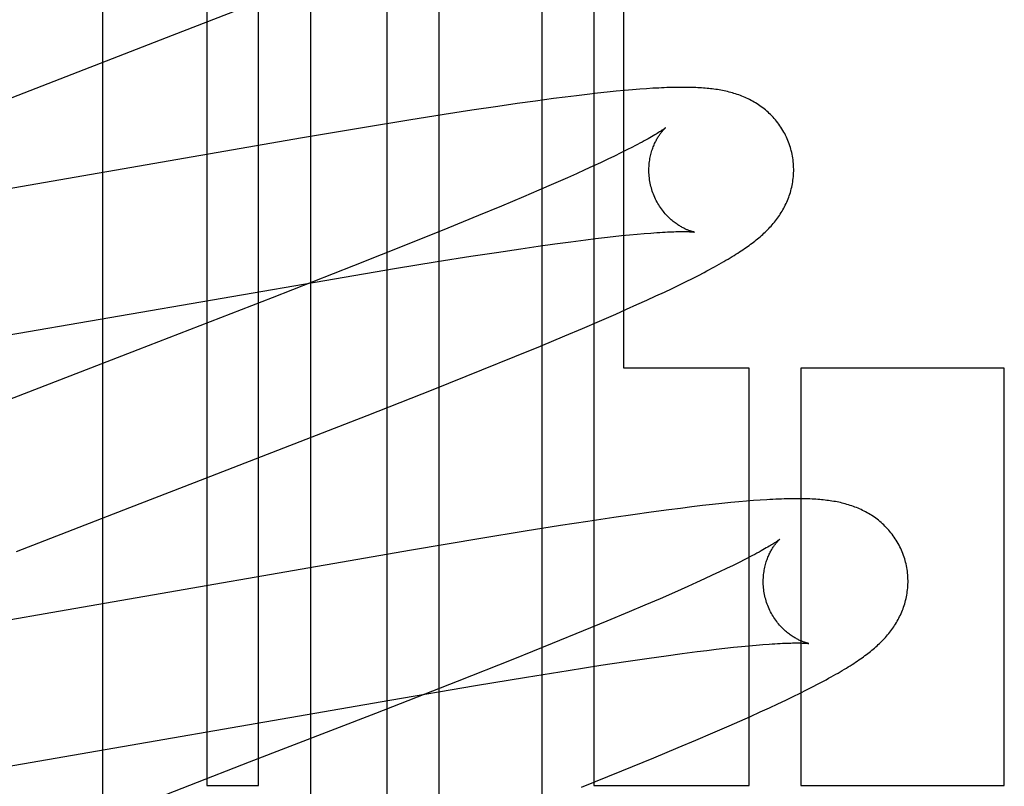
# Model space of a CAD drawing. Header units: inches. Extents: x 0 to 227, y 0 to 147.
# Tile 36 of 83: x 78.161 to 78.297, y 74.659 to 74.765. Entities that reach past the tile are written whole.
import ezdxf

# ---------------------------------------------------------------- set-up
doc = ezdxf.new("R2010")
doc.units = ezdxf.units.IN
doc.header["$LTSCALE"] = 12.4666666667
doc.header["$MEASUREMENT"] = 0
doc.linetypes.add('HIDDEN', pattern=[0.2, 0.1, -0.1])
doc.layers.add('DEFAULT_2', color=8, linetype='HIDDEN')

msp = doc.modelspace()

# ---------------------------------------------------------------- linework, layer by layer
at = {"layer": 'DEFAULT_2', "color": 8, "linetype": 'HIDDEN'}
for p, q in [((78.1864748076, 74.86999550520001), (78.1864748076, 74.6589479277)), ((78.1936172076, 74.6589479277), (78.1936172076, 74.86999550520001)), ((78.2007596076, 74.86999550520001), (78.2007596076, 74.5642019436)), ((78.2113580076, 74.5107576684), (78.2113580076, 74.86999550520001)), ((78.2185004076, 74.86999550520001), (78.2185004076, 74.5011310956)), ((78.2327852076, 74.4858767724), (78.2327852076, 74.86999550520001)), ((78.2399275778, 74.86999550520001), (78.2399275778, 74.6589479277)), ((78.2440747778, 74.7165479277), (78.2440747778, 74.86999550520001)), ((78.172077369, 74.2507916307), (78.172077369, 74.8555955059)), ((78.1817050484, 74.76249682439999), (78.1964408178, 74.7682467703)), ((78.15957348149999, 74.7539338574), (78.1817050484, 74.76249682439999)), ((78.2462612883, 74.7550574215), (78.2452551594, 74.7549771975)), ((78.2471965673, 74.75512467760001), (78.2462612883, 74.7550574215)), ((78.23434410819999, 74.75376491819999), (78.2318553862, 74.753431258)), ((78.2359563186, 74.7539724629), (78.23434410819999, 74.75376491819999)), ((78.23751427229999, 74.7541656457), (78.2359563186, 74.7539724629)), ((78.2390050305, 74.7543428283), (78.23751427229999, 74.7541656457)), ((78.2404191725, 74.7545030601), (78.2390050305, 74.7543428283)), ((78.24175244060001, 74.7546462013), (78.2404191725, 74.7545030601)), ((78.2430033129, 74.7547725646), (78.24175244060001, 74.7546462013)), ((78.2441707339, 74.754882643), (78.2430033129, 74.7547725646)), ((78.2452551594, 74.7549771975), (78.2441707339, 74.754882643)), ((78.2266769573, 74.7526949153), (78.223042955, 74.7521512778)), ((78.2293027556, 74.7530746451), (78.2266769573, 74.7526949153)), ((78.2318553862, 74.753431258), (78.2293027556, 74.7530746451)), ((78.2192633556, 74.75156735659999), (78.214357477, 74.7507867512)), ((78.223042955, 74.7521512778), (78.2192633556, 74.75156735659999)), ((78.20821955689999, 74.7497818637), (78.19965744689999, 74.7483417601)), ((78.214357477, 74.7507867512), (78.20821955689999, 74.7497818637)), ((78.19965744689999, 74.7483417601), (78.1484773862, 74.73944034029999)), ((78.2452389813, 74.7470589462), (78.24447784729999, 74.7466719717)), ((78.2427745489, 74.7458322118), (78.2418341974, 74.7453811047)), ((78.2436560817, 74.7462627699), (78.2427745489, 74.7458322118)), ((78.24447784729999, 74.7466719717), (78.2436560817, 74.7462627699)), ((78.23978121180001, 74.7444202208), (78.23867087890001, 74.7439118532)), ((78.2408360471, 74.74491020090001), (78.23978121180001, 74.7444202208)), ((78.2418341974, 74.7453811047), (78.2408360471, 74.74491020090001)), ((78.2362883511, 74.7428423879), (78.2343644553, 74.7419963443)), ((78.23750621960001, 74.7433857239), (78.2362883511, 74.7428423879)), ((78.23867087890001, 74.7439118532), (78.23750621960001, 74.7433857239)), ((78.2343644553, 74.7419963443), (78.2323280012, 74.7411147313)), ((78.2301830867, 74.7401991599), (78.2271618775, 74.7389282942)), ((78.2323280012, 74.7411147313), (78.2301830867, 74.7401991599)), ((78.2271618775, 74.7389282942), (78.223965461, 74.7376033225)), ((78.223965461, 74.7376033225), (78.2197388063, 74.7358759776)), ((78.2197388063, 74.7358759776), (78.2143551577, 74.7337073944)), ((78.24139678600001, 74.7345822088), (78.2426056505, 74.7347187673)), ((78.2426056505, 74.7347187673), (78.2437572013, 74.7348423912)), ((78.2437572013, 74.7348423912), (78.2448487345, 74.7349529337)), ((78.2448487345, 74.7349529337), (78.2458799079, 74.735050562)), ((78.2458799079, 74.735050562), (78.2468536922, 74.7351357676)), ((78.2143551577, 74.7337073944), (78.20670809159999, 74.7306714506)), ((78.2298267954, 74.7330401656), (78.2322375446, 74.7333878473)), ((78.2322375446, 74.7333878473), (78.2345418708, 74.7337093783)), ((78.2345418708, 74.7337093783), (78.2367354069, 74.7340039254)), ((78.2367354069, 74.7340039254), (78.2388134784, 74.7342707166)), ((78.2388134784, 74.7342707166), (78.2401324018, 74.73443283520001)), ((78.2401324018, 74.73443283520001), (78.24139678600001, 74.7345822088)), ((78.2182577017, 74.7312549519), (78.2229112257, 74.7319923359)), ((78.2229112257, 74.7319923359), (78.2264545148, 74.7325375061)), ((78.2264545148, 74.7325375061), (78.2298267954, 74.7330401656)), ((78.20670809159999, 74.7306714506), (78.1954676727, 74.7262704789)), ((78.2123724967, 74.7302951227), (78.2182577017, 74.7312549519)), ((78.20407563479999, 74.72890403), (78.2123724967, 74.7302951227)), ((78.2535352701, 74.7289456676), (78.2543586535, 74.729364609)), ((78.2543586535, 74.729364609), (78.2551369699, 74.72976862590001)), ((78.1379199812, 74.7174613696), (78.20407563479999, 74.72890403)), ((78.2507273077, 74.727569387), (78.25172690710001, 74.7280511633)), ((78.25172690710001, 74.7280511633), (78.2526603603, 74.7285088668)), ((78.2526603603, 74.7285088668), (78.2535352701, 74.7289456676)), ((78.2472287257, 74.7259377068), (78.2484927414, 74.7265186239)), ((78.2484927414, 74.7265186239), (78.2496532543, 74.7270601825)), ((78.2496532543, 74.7270601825), (78.2507273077, 74.727569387)), ((78.2444156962, 74.7246728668), (78.2458566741, 74.7253163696)), ((78.2458566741, 74.7253163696), (78.2472287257, 74.7259377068)), ((78.24069069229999, 74.7230447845), (78.2429475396, 74.72402558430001)), ((78.2429475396, 74.72402558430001), (78.2444156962, 74.7246728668)), ((78.238344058, 74.7220405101), (78.24069069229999, 74.7230447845)), ((78.2325327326, 74.71960685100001), (78.2359077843, 74.7210119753)), ((78.2359077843, 74.7210119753), (78.238344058, 74.7220405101)), ((78.2290215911, 74.71816508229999), (78.2325327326, 74.71960685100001)), ((78.2244476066, 74.716311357), (78.2290215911, 74.71816508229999)), ((78.217724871, 74.7136252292), (78.2244476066, 74.716311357)), ((78.2613547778, 74.7165479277), (78.2440747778, 74.7165479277)), ((78.2613547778, 74.6589479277), (78.2613547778, 74.7165479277)), ((78.2684962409, 74.7165479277), (78.2684962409, 74.6589479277)), ((78.29660689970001, 74.7165479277), (78.2684962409, 74.7165479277)), ((78.29660689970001, 74.6589479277), (78.29660689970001, 74.7165479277)), ((78.20860727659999, 74.7100335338), (78.217724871, 74.7136252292)), ((78.2588151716, 74.6979834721), (78.2576142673, 74.69786244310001)), ((78.2599366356, 74.6980892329), (78.2588151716, 74.6979834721)), ((78.2609871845, 74.6981811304), (78.2599366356, 74.6980892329)), ((78.2619747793, 74.6982603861), (78.2609871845, 74.6981811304)), ((78.2629068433, 74.69832803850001), (78.2619747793, 74.6982603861)), ((78.16019092, 74.69124571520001), (78.175807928, 74.697314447)), ((78.2478355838, 74.6966660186), (78.2453023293, 74.6963131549)), ((78.2502838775, 74.6969932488), (78.2478355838, 74.6966660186)), ((78.2518859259, 74.6971988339), (78.2502838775, 74.6969932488)), ((78.2534493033, 74.69739198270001), (78.2518859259, 74.6971988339)), ((78.2549376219, 74.6975681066), (78.2534493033, 74.69739198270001)), ((78.256324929, 74.69772457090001), (78.2549376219, 74.6975681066)), ((78.2576142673, 74.69786244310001), (78.256324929, 74.69772457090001)), ((78.2390654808, 74.6953953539), (78.2353094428, 74.6948161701)), ((78.24268225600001, 74.6959352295), (78.2390654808, 74.6953953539)), ((78.2453023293, 74.6963131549), (78.24268225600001, 74.6959352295)), ((78.23043041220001, 74.6940410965), (78.2243249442, 74.693042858)), ((78.2353094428, 74.6948161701), (78.23043041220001, 74.6940410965)), ((78.2243249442, 74.693042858), (78.2147147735, 74.6914256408)), ((78.2147147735, 74.6914256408), (78.16599417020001, 74.6829465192)), ((78.25997687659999, 74.6897345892), (78.2591372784, 74.689319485)), ((78.2607566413, 74.69012796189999), (78.25997687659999, 74.6897345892)), ((78.2572821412, 74.68842734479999), (78.2562687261, 74.687951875)), ((78.258238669, 74.6888834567), (78.2572821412, 74.68842734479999)), ((78.2591372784, 74.689319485), (78.258238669, 74.6888834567)), ((78.2551994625, 74.6874577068), (78.2540755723, 74.6869455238)), ((78.2562687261, 74.687951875), (78.2551994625, 74.6874577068)), ((78.2528982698, 74.68641595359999), (78.2510346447, 74.685590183)), ((78.2540755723, 74.6869455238), (78.2528982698, 74.68641595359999)), ((78.2490575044, 74.68472834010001), (78.2469709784, 74.6838321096)), ((78.2510346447, 74.685590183), (78.2490575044, 74.68472834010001)), ((78.16599417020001, 74.6829465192), (78.1543890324, 74.6809654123)), ((78.2469709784, 74.6838321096), (78.244779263, 74.6829030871)), ((78.2417005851, 74.6816159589), (78.2384521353, 74.68027648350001)), ((78.244779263, 74.6829030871), (78.2417005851, 74.6816159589)), ((78.2384521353, 74.68027648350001), (78.2341683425, 74.6785335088)), ((78.2341683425, 74.6785335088), (78.2287274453, 74.6763496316)), ((78.25418602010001, 74.6774269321), (78.2555171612, 74.6775924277)), ((78.2555171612, 74.6775924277), (78.2567946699, 74.67774532)), ((78.2567946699, 74.67774532), (78.25801738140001, 74.6778855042)), ((78.25801738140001, 74.6778855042), (78.2591831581, 74.6780128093)), ((78.2591831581, 74.6780128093), (78.2602897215, 74.6781271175)), ((78.2602897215, 74.6781271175), (78.26133686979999, 74.6782285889)), ((78.26133686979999, 74.6782285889), (78.2623260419, 74.6783175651)), ((78.2623260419, 74.6783175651), (78.26325801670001, 74.6783943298)), ((78.2287274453, 74.6763496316), (78.22102248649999, 74.6732987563)), ((78.2443116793, 74.6760564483), (78.24756457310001, 74.676530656)), ((78.24756457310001, 74.676530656), (78.2498824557, 74.6768563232)), ((78.2498824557, 74.6768563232), (78.2520911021, 74.677155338)), ((78.2520911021, 74.677155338), (78.25418602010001, 74.6774269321)), ((78.2306300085, 74.67390949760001), (78.2363646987, 74.6748335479)), ((78.2363646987, 74.6748335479), (78.2408827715, 74.6755385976)), ((78.2408827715, 74.6755385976), (78.2443116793, 74.6760564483)), ((78.2235548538, 74.672735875), (78.2306300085, 74.67390949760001)), ((78.22102248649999, 74.6732987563), (78.2097357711, 74.6688869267)), ((78.2117347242, 74.6707197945), (78.2235548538, 74.672735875)), ((78.268392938, 74.6716889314), (78.2692790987, 74.6721308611)), ((78.2692790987, 74.6721308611), (78.2701117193, 74.6725540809)), ((78.2701117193, 74.6725540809), (78.270897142, 74.67296141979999)), ((78.15683965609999, 74.6611945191), (78.2117347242, 74.6707197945)), ((78.2653418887, 74.6702210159), (78.2664320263, 74.6707371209)), ((78.2664320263, 74.6707371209), (78.267446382, 74.6712253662)), ((78.267446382, 74.6712253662), (78.268392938, 74.6716889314)), ((78.2628996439, 74.6690919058), (78.2641674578, 74.6696737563)), ((78.2641674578, 74.6696737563), (78.2653418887, 74.6702210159)), ((78.2600974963, 74.667833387), (78.26153522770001, 74.668474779)), ((78.26153522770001, 74.668474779), (78.2628996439, 74.6690919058)), ((78.2563548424, 74.66619905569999), (78.2586196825, 74.6671824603)), ((78.2586196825, 74.6671824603), (78.2600974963, 74.667833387)), ((78.25400432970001, 74.6651939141), (78.2563548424, 74.66619905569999)), ((78.24819125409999, 74.662761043), (78.2515662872, 74.6641653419)), ((78.2515662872, 74.6641653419), (78.25400432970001, 74.6651939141)), ((78.24377707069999, 74.6609521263), (78.24819125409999, 74.662761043)), ((78.2382138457, 74.6587070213), (78.24377707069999, 74.6609521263)), ((78.1864748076, 74.6589479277), (78.1936172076, 74.6589479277)), ((78.2399275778, 74.6589479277), (78.2613547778, 74.6589479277)), ((78.2684962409, 74.6589479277), (78.29660689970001, 74.6589479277))]:
    msp.add_line(p, q, dxfattribs=at)
for points in [[(78.2671287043, 74.7467911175), (78.2670669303, 74.7470046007), (78.2669889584, 74.7472528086), (78.2669049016, 74.74749913), (78.2668148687, 74.74774325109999), (78.2667189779, 74.7479848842), (78.266617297, 74.74822389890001), (78.2665099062, 74.7484601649), (78.2663969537, 74.7486934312), (78.2662785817, 74.7489234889), (78.2661549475, 74.7491501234), (78.2660262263, 74.7493731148), (78.265892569, 74.74959232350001), (78.26575413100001, 74.7498076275), (78.26561113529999, 74.7500188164), (78.2654638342, 74.7502256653), (78.2653123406, 74.7504281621), (78.2651567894, 74.7506262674), (78.2649973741, 74.7508198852), (78.2648342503, 74.7510089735), (78.2646676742, 74.7511933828), (78.2644979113, 74.75137297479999), (78.26432511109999, 74.7515477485), (78.2641494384, 74.7517176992), (78.2639711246, 74.7518827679), (78.2637904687, 74.7520428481), (78.2636074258, 74.7521981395), (78.2634220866, 74.7523487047), (78.26323424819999, 74.75249482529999), (78.2630436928, 74.75263675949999), (78.2628504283, 74.7527745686), (78.26265426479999, 74.7529084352), (78.2624554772, 74.7530382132), (78.2622541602, 74.75316389), (78.2620506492, 74.75328531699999), (78.261845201, 74.75340242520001), (78.261638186, 74.7535151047), (78.26143007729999, 74.7536232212), (78.2612208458, 74.753726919), (78.2610107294, 74.753826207), (78.2607993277, 74.7539213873), (78.260586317, 74.7540126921), (78.2603715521, 74.7541002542), (78.2601546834, 74.7541842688), (78.2599358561, 74.754264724), (78.2597149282, 74.7543417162), (78.2594923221, 74.7544151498), (78.2592683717, 74.75448498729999), (78.25904320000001, 74.7545512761), (78.2588169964, 74.7546140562), (78.2585898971, 74.7546733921), (78.2583621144, 74.7547293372), (78.258133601, 74.7547820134), (78.25790439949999, 74.7548315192), (78.2576744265, 74.754877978), (78.2574436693, 74.7549214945), (78.2572119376, 74.7549622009), (78.2569790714, 74.7550002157), (78.2567449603, 74.7550356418), (78.256509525, 74.755068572), (78.2562725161, 74.7550991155), (78.2560337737, 74.75512736), (78.2557929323, 74.7551534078), (78.2555496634, 74.7551773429), (78.2553036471, 74.7551992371), (78.2550545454, 74.7552191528), (78.2548020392, 74.7552371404), (78.2545458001, 74.7552532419), (78.254285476, 74.7552674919), (78.2540206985, 74.7552799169), (78.2537511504, 74.7552905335), (78.253476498, 74.7552993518), (78.2531963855, 74.7553063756), (78.25291044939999, 74.7553116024), (78.25261833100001, 74.75531502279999), (78.252319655, 74.7553166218), (78.25201405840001, 74.7553163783), (78.2517011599, 74.7553142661), (78.2513805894, 74.7553102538), (78.2510519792, 74.7553043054), (78.25071489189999, 74.7552963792), (78.2503689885, 74.7552864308), (78.2500135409, 74.7552743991), (78.24964791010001, 74.7552602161), (78.2492713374, 74.7552438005), (78.2488830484, 74.7552250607), (78.2484822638, 74.7552038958), (78.2480681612, 74.7551801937), (78.2471965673, 74.75512467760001)], [(78.2498088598, 74.7497288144), (78.2498005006, 74.749721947), (78.24978487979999, 74.749709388), (78.2497614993, 74.7496909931), (78.2497298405, 74.74966661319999), (78.2496893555, 74.7496360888), (78.249639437, 74.74959922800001), (78.2495795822, 74.7495559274), (78.24950921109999, 74.7495060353), (78.2494278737, 74.7494494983), (78.2493350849, 74.7493862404), (78.2492303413, 74.7493161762), (78.2491131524, 74.7492392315), (78.2489829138, 74.7491552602), (78.2488389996, 74.7490641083), (78.2486808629, 74.7489656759), (78.2485077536, 74.7488597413), (78.24831957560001, 74.74874648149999), (78.24811603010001, 74.7486259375), (78.247897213, 74.74849836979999), (78.2476632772, 74.7483640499), (78.2474141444, 74.7482230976), (78.2471499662, 74.7480757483), (78.2468704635, 74.7479219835), (78.24657546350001, 74.7477618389), (78.2462648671, 74.7475953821), (78.24593850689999, 74.74742263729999), (78.24559651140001, 74.7472437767), (78.2452389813, 74.7470589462)], [(78.247859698, 74.74143337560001), (78.2478068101, 74.7416322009), (78.2477505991, 74.7418662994), (78.24770066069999, 74.7421012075), (78.2476570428, 74.7423364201), (78.2476197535, 74.74257146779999), (78.2475887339, 74.7428061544), (78.2475639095, 74.7430402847), (78.2475452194, 74.7432733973), (78.2475325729, 74.7435050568), (78.2475258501, 74.7437350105), (78.2475249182, 74.7439629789), (78.2475296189, 74.74418864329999), (78.24753978, 74.744411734), (78.247555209, 74.7446318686), (78.24757569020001, 74.7448486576), (78.2476010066, 74.7450619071), (78.2476309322, 74.7452714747), (78.2476651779, 74.74547688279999), (78.2477034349, 74.7456777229), (78.247745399, 74.7458737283), (78.24779073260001, 74.7460645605), (78.2478391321, 74.7462501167), (78.2478902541, 74.7464301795), (78.2479438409, 74.7466048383), (78.2479995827, 74.7467739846), (78.2480573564, 74.7469380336), (78.2481170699, 74.74709737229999), (78.248178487, 74.747251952), (78.2482414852, 74.7474019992), (78.2483056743, 74.7475470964), (78.2483706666, 74.7476869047), (78.24843625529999, 74.747821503), (78.2485021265, 74.74795074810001), (78.248568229, 74.7480750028), (78.2486344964, 74.7481945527), (78.248700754, 74.7483094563), (78.2487668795, 74.7484198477), (78.2488326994, 74.74852576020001), (78.2488980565, 74.7486272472), (78.2489627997, 74.74872436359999), (78.2490267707, 74.7488171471), (78.249089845, 74.7489056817), (78.2491519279, 74.7489900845), (78.2492127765, 74.7490702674), (78.24927219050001, 74.7491462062), (78.2493299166, 74.7492178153), (78.2493857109, 74.7492850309), (78.2494392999, 74.7493477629), (78.24949038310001, 74.7494059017), (78.2495387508, 74.7494594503), (78.2495841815, 74.7495084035), (78.24962637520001, 74.749552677), (78.249665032, 74.7495921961), (78.2496998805, 74.7496269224), (78.24973063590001, 74.7496568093), (78.2497569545, 74.7496817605), (78.2497784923, 74.74970168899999), (78.2497948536, 74.7497164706), (78.24980561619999, 74.74972596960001), (78.2498094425, 74.7497292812)], [(78.2551369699, 74.72976862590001), (78.2555108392, 74.7299657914), (78.2558747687, 74.7301598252), (78.2562289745, 74.73035081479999), (78.2565736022, 74.7305388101), (78.2569088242, 74.7307238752), (78.2572348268, 74.7309060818), (78.257551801, 74.7310855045), (78.2578599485, 74.7312622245), (78.25815947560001, 74.7314363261), (78.2584505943, 74.7316078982), (78.2587335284, 74.7317770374), (78.2590084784, 74.73194382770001), (78.2592756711, 74.7321083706), (78.2595352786, 74.73227073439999), (78.25978749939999, 74.7324310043), (78.2600325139, 74.7325892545), (78.2602705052, 74.7327455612), (78.2605016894, 74.73290002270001), (78.2607261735, 74.7330526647), (78.2609444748, 74.7332037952), (78.261156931, 74.7333536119), (78.2613640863, 74.7335024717), (78.2615663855, 74.7336506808), (78.2617642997, 74.7337985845), (78.2619582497, 74.7339465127), (78.2621486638, 74.734094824), (78.26233600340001, 74.7342439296), (78.2625204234, 74.7343940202), (78.2627021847, 74.73454538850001), (78.2628813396, 74.7346981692), (78.2630579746, 74.7348525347), (78.2632322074, 74.7350086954), (78.2634041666, 74.73516688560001), (78.2635738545, 74.7353272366), (78.2637413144, 74.7354899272), (78.2639065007, 74.7356550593), (78.2640694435, 74.73582281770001), (78.2642299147, 74.7359931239), (78.264387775, 74.7361659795), (78.2645428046, 74.73634128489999), (78.2646948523, 74.7365189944), (78.2648436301, 74.7366988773), (78.26498879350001, 74.73688059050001), (78.2651304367, 74.7370643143), (78.26526844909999, 74.7372499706), (78.2654030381, 74.7374379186), (78.2655342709, 74.737628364), (78.2656623, 74.7378216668), (78.2657873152, 74.7380182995), (78.2659090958, 74.7382181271), (78.26602758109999, 74.7384212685), (78.2661424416, 74.7386273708), (78.2662534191, 74.738836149), (78.26636033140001, 74.73904741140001), (78.26646296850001, 74.7392608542), (78.26656126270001, 74.7394764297), (78.2666550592, 74.7396938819), (78.26674442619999, 74.7399134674), (78.26682932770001, 74.7401352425), (78.2669098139, 74.7403595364), (78.2669859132, 74.7405866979), (78.2670575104, 74.7408167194), (78.26712453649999, 74.7410497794), (78.26718679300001, 74.7412856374), (78.2672441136, 74.7415241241), (78.2672963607, 74.7417651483), (78.2673434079, 74.74200863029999), (78.2673851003, 74.7422543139), (78.2674212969, 74.74250193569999), (78.2674518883, 74.7427513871), (78.2674767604, 74.7430024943), (78.2674958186, 74.7432551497), (78.2675089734, 74.7435092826), (78.26751612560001, 74.7437645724), (78.2675171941, 74.7440207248), (78.2675121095, 74.7442775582), (78.2675008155, 74.7445348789), (78.2674832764, 74.7447924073), (78.2674594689, 74.7450498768), (78.2674293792, 74.74530703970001), (78.2673930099, 74.7455636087), (78.2673503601, 74.7458194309), (78.267301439, 74.74607436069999), (78.2672462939, 74.7463280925), (78.2671849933, 74.7465803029), (78.2671287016, 74.7467911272)], [(78.2538054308, 74.7353355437), (78.2538111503, 74.7353346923), (78.2538071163, 74.7353354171), (78.25379330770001, 74.7353379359), (78.25377205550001, 74.7353420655), (78.2537437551, 74.7353479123), (78.2537087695, 74.7353555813), (78.253667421, 74.7353651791), (78.2536200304, 74.7353768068), (78.2535668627, 74.7353905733), (78.253508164, 74.7354065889), (78.25344423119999, 74.7354249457), (78.2533753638, 74.7354457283), (78.25330176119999, 74.7354690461), (78.253223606, 74.7354950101), (78.2531412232, 74.7355236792), (78.25305490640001, 74.7355551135), (78.2529648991, 74.735589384), (78.2528714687, 74.7356265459), (78.25277479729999, 74.7356666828), (78.2526751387, 74.7357098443), (78.2525725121, 74.7357561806), (78.2524669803, 74.735805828), (78.2523586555, 74.7358589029), (78.2522476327, 74.7359155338), (78.2521340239, 74.73597584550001), (78.25201796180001, 74.7360399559), (78.2518994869, 74.7361080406), (78.2517787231, 74.7361802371), (78.25165558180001, 74.7362568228), (78.25152992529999, 74.7363381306), (78.2514020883, 74.7364242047), (78.2512722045, 74.7365152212), (78.2511407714, 74.73661109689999), (78.251008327, 74.7367116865), (78.2508748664, 74.7368172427), (78.2507406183, 74.7369278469), (78.2506054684, 74.7370438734), (78.2504693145, 74.7371657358), (78.2503324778, 74.73729350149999), (78.250195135, 74.7374273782), (78.25005769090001, 74.7375673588), (78.24992045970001, 74.7377135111), (78.2497839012, 74.737865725), (78.2496484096, 74.73802393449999), (78.2495144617, 74.7381879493), (78.2493825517, 74.7383575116), (78.2492529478, 74.7385326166), (78.2491259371, 74.7387132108), (78.2490019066, 74.7388990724), (78.248881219, 74.739089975), (78.2487641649, 74.7392857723), (78.2486510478, 74.7394862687), (78.2485421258, 74.73969129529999), (78.2484376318, 74.7399006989), (78.2483378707, 74.7401141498), (78.2482431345, 74.7403312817), (78.24815358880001, 74.7405519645), (78.2480693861, 74.7407760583), (78.2479907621, 74.74100315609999), (78.2479179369, 74.7412327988), (78.2478597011, 74.7414333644)], [(78.2468536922, 74.7351357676), (78.2477696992, 74.7352087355), (78.2482030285, 74.73524049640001), (78.2486182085, 74.7352690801), (78.2490139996, 74.7352945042), (78.2493898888, 74.7353168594), (78.2497446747, 74.73533622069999), (78.250079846, 74.7353528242), (78.2503959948, 74.7353668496), (78.2506944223, 74.7353785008), (78.2509761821, 74.73538795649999), (78.251242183, 74.7353953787), (78.2514934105, 74.7354009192), (78.2517302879, 74.7354047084), (78.2519535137, 74.7354068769), (78.252163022, 74.7354075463), (78.2523589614, 74.7354068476), (78.2525414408, 74.73540491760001), (78.2527105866, 74.7354019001), (78.2528665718, 74.735397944), (78.2530095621, 74.7353932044), (78.2531397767, 74.7353878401), (78.2532574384, 74.7353820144), (78.2533627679, 74.7353758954), (78.2534559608, 74.7353696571), (78.2535373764, 74.7353634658), (78.253607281, 74.7353574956), (78.2536661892, 74.7353518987), (78.2537145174, 74.7353468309), (78.2537527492, 74.73534243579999), (78.25378132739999, 74.7353388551), (78.2538006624, 74.7353362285), (78.2538054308, 74.7353355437)], [(78.1954676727, 74.7262704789), (78.1769503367, 74.7190960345), (78.1544652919, 74.7103767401)], [(78.175807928, 74.697314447), (78.1847600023, 74.7007764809), (78.20860727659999, 74.7100335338)], [(78.28291950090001, 74.6899999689), (78.2828579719, 74.6902126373), (78.28278028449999, 74.6904600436), (78.2826965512, 74.6907055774), (78.2826068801, 74.6909489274), (78.2825113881, 74.6911898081), (78.2824101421, 74.6914280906), (78.2823032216, 74.6916636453), (78.2821907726, 74.69189622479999), (78.2820729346, 74.6921256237), (78.28194986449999, 74.6923516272), (78.2818217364, 74.6925740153), (78.281688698, 74.6927926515), (78.2815509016, 74.6930074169), (78.2814085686, 74.6932181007), (78.2812619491, 74.6934244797), (78.2811111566, 74.6936265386), (78.2809563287, 74.69382423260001), (78.2807976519, 74.69401747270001), (78.2806352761, 74.6942062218), (78.2804694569, 74.6943903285), (78.2803004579, 74.6945696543), (78.2801284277, 74.6947441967), (78.27995352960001, 74.69491394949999), (78.2797759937, 74.695078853), (78.2795961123, 74.69523880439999), (78.2794138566, 74.6953939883), (78.2792293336, 74.6955444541), (78.27904233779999, 74.6956904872), (78.2788526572, 74.69583234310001), (78.2786602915, 74.6959700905), (78.2784650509, 74.6961039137), (78.2782671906, 74.6962336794), (78.2780667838, 74.6963593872), (78.2778641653, 74.6964808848), (78.2776595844, 74.69659810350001), (78.2774534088, 74.6967109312), (78.2772460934, 74.6968192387), (78.2770376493, 74.6969231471), (78.2768283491, 74.6970226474), (78.2766178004, 74.6971180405), (78.2764057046, 74.6972095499), (78.2761919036, 74.6972973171), (78.2759760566, 74.6973815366), (78.2757582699, 74.6974622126), (78.2755383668, 74.6975394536), (78.2753167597, 74.6976131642), (78.2750937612, 74.6976833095), (78.2748694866, 74.6977499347), (78.2746441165, 74.6978130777), (78.2744177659, 74.6978728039), (78.2741906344, 74.6979291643), (78.2739626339, 74.6979822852), (78.2737337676, 74.6980322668), (78.2735039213, 74.6980792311), (78.273273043, 74.6981232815), (78.273040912, 74.6981645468), (78.27280734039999, 74.6982031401), (78.272572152, 74.6982391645), (78.2723352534, 74.69827270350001), (78.2720961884, 74.69830388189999), (78.2718546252, 74.6983327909), (78.2716100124, 74.69835953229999), (78.2713618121, 74.6983841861), (78.27110952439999, 74.6984068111), (78.2708525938, 74.69842745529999), (78.27059051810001, 74.6984461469), (78.2703226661, 74.69846290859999), (78.2700487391, 74.6984777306), (78.2697682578, 74.6984906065), (78.2694810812, 74.69850150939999), (78.2691869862, 74.6985104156), (78.2688857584, 74.69851730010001), (78.2685771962, 74.6985221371), (78.26826106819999, 74.6985249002), (78.2679371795, 74.6985255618), (78.2676052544, 74.6985240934), (78.2672650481, 74.6985204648), (78.2669163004, 74.6985146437), (78.2665587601, 74.6985065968), (78.2661921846, 74.6984962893), (78.2658163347, 74.6984836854), (78.2654309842, 74.6984687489), (78.2650359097, 74.698451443), (78.2646309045, 74.6984317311), (78.2642158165, 74.6984095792), (78.2637903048, 74.6983849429), (78.2629068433, 74.69832803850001)], [(78.2656007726, 74.6929385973), (78.2655945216, 74.6929334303), (78.265581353, 74.6929227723), (78.2655609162, 74.69290658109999), (78.2655328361, 74.69288479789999), (78.2654967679, 74.6928573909), (78.26545234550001, 74.6928243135), (78.2653992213, 74.6927855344), (78.2653370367, 74.6927410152), (78.265265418, 74.69269070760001), (78.2651839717, 74.692634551), (78.2650923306, 74.69257250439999), (78.26499013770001, 74.6925045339), (78.2648768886, 74.6924305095), (78.2647521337, 74.6923503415), (78.2646152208, 74.6922638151), (78.2644655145, 74.6921707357), (78.2643022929, 74.6920708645), (78.2641247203, 74.6919639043), (78.2639322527, 74.69184974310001), (78.263724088, 74.69172812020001), (78.2635000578, 74.6915991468), (78.26325982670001, 74.6914628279), (78.2630032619, 74.6913192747), (78.2627301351, 74.6911685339), (78.26244063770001, 74.69101087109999), (78.2621349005, 74.69084650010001), (78.2618132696, 74.6906757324), (78.26147626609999, 74.6904989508), (78.261123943, 74.6903162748), (78.2607566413, 74.69012796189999)], [(78.2636504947, 74.6846422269), (78.2635978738, 74.6848400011), (78.26354187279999, 74.6850730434), (78.263492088, 74.685306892), (78.263448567, 74.6855410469), (78.26341131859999, 74.6857750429), (78.2633802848, 74.6860086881), (78.2633553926, 74.6862417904), (78.2633365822, 74.68647389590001), (78.2633237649, 74.6867045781), (78.2633168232, 74.6869335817), (78.2633156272, 74.6871606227), (78.2633200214, 74.68738539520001), (78.2633298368, 74.6876076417), (78.2633448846, 74.687826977), (78.2633649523, 74.6880430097), (78.2633898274, 74.6882555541), (78.26341928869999, 74.6884644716), (78.2634530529, 74.6886692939), (78.26349081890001, 74.6888696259), (78.2635322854, 74.6890651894), (78.26357711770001, 74.6892556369), (78.26362501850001, 74.6894408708), (78.2636756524, 74.6896206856), (78.263728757, 74.6897951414), (78.26378401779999, 74.6899641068), (78.2638413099, 74.6901279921), (78.2639005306, 74.69028715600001), (78.26396146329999, 74.6904415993), (78.2640240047, 74.6905915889), (78.2640877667, 74.690736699), (78.2641523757, 74.6908766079), (78.2642176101, 74.691011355), (78.26428314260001, 74.6911407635), (78.2643489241, 74.6912651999), (78.2644148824, 74.69138493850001), (78.26448085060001, 74.6915000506), (78.26454671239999, 74.6916106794), (78.2646122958, 74.6917168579), (78.2646774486, 74.6918186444), (78.2647420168, 74.6919160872), (78.26480583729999, 74.6920092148), (78.26486879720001, 74.6920981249), (78.2649308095, 74.69218294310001), (78.26499164, 74.6922635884), (78.2650510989, 74.6923400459), (78.2651089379, 74.692412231), (78.2651649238, 74.6924800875), (78.2652187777, 74.6925435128), (78.2652701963, 74.6926023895), (78.2653189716, 74.6926567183), (78.26536487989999, 74.6927064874), (78.26540763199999, 74.6927516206), (78.26544693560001, 74.6927920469), (78.2654825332, 74.6928277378), (78.2655141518, 74.69285865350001), (78.2655414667, 74.69288471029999), (78.2655641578, 74.6929058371), (78.2655818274, 74.6929219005), (78.26559405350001, 74.6929327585), (78.2655989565, 74.6929370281)], [(78.270897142, 74.67296141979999), (78.2712739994, 74.6731599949), (78.2716406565, 74.6733553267), (78.2719974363, 74.6735475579), (78.2723444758, 74.6737367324), (78.2726819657, 74.67392292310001), (78.2730101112, 74.67410621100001), (78.27332912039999, 74.6742866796), (78.2736392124, 74.6744644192), (78.2739406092, 74.6746395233), (78.2742335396, 74.6748120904), (78.27451824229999, 74.6749822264), (78.2747949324, 74.6751500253), (78.2750638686, 74.6753156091), (78.2753251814, 74.6754790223), (78.2755790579, 74.6756403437), (78.2758256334, 74.6757996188), (78.2760650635, 74.6759569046), (78.27629752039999, 74.6761122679), (78.2765230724, 74.6762657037), (78.27674221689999, 74.6764175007), (78.2769552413, 74.6765678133), (78.2771627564, 74.6767170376), (78.2773652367, 74.67686549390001), (78.2775631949, 74.67701355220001), (78.27775708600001, 74.677161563), (78.2779473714, 74.6773099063), (78.2781345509, 74.6774590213), (78.2783187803, 74.677609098), (78.27850033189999, 74.6777604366), (78.2786792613, 74.67791317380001), (78.2788556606, 74.67806748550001), (78.279029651, 74.6782235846), (78.2792013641, 74.6783817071), (78.27937080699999, 74.6785419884), (78.2795380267, 74.67870461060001), (78.2797029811, 74.6788696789), (78.27986570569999, 74.6790373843), (78.2800259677, 74.6792076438), (78.28018362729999, 74.6793804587), (78.2803384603, 74.67955572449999), (78.28049031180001, 74.6797333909), (78.2806388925, 74.67991322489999), (78.2807838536, 74.6800948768), (78.2809252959, 74.6802785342), (78.28106311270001, 74.6804641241), (78.28119751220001, 74.6806520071), (78.2813285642, 74.680842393), (78.2814564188, 74.6810356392), (78.2815812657, 74.6812322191), (78.28170288, 74.6814319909), (78.2818211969, 74.6816350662), (78.2819358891, 74.6818410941), (78.2820466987, 74.68204978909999), (78.2821534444, 74.68226095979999), (78.2822559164, 74.6824743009), (78.2823540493, 74.6826897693), (78.2824476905, 74.6829071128), (78.2825369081, 74.68312658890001), (78.2826216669, 74.6833482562), (78.28270201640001, 74.6835724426), (78.2827779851, 74.6837994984), (78.2828494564, 74.68402941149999), (78.2829163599, 74.6842623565), (78.28297849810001, 74.68449809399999), (78.283035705, 74.684736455), (78.2830878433, 74.684977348), (78.2831347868, 74.6852206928), (78.2831763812, 74.6854662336), (78.2832124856, 74.6857137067), (78.2832429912, 74.6859630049), (78.2832677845, 74.6862139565), (78.2832867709, 74.6864664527), (78.28329986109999, 74.686720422), (78.2833069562, 74.6869755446), (78.28330797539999, 74.68723152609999), (78.2833028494, 74.68748818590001), (78.28329152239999, 74.6877453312), (78.28327395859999, 74.6880026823), (78.2832501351, 74.6882599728), (78.283220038, 74.688516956), (78.28318367, 74.68877334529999), (78.2831410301, 74.6890289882), (78.2830921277, 74.68928373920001), (78.28303701, 74.68953729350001), (78.2829757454, 74.68978932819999), (78.2829194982, 74.6899999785)], [(78.2695984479, 74.6785440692), (78.2696030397, 74.6785433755), (78.26959577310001, 74.6785446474), (78.2695805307, 74.6785474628), (78.26955795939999, 74.6785519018), (78.26952845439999, 74.6785580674), (78.2694923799, 74.6785660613), (78.26945004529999, 74.6785759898), (78.2694017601, 74.6785879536), (78.269347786, 74.6786020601), (78.2692883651, 74.6786184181), (78.2692237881, 74.6786371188), (78.2691543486, 74.6786582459), (78.2690802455, 74.6786819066), (78.26900165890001, 74.6787082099), (78.26891891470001, 74.6787372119), (78.26883231, 74.67876896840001), (78.2687420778, 74.6788035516), (78.2686484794, 74.6788410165), (78.2685516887, 74.6788814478), (78.2684519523, 74.6789248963), (78.2683492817, 74.6789715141), (78.2682437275, 74.6790214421), (78.26813541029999, 74.6790747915), (78.2680244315, 74.6791316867), (78.2679108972, 74.679192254), (78.2677949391, 74.6792566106), (78.26767659, 74.6793249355), (78.2675559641, 74.6793973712), (78.2674329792, 74.679474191), (78.2673074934, 74.6795557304), (78.2671798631, 74.6796420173), (78.2670502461, 74.67973320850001), (78.2669191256, 74.67982922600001), (78.26678704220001, 74.6799299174), (78.2666539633, 74.680035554), (78.2665200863, 74.6801462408), (78.2663853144, 74.68026233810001), (78.2662495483, 74.6803842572), (78.2661131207, 74.680512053), (78.2659762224, 74.6806459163), (78.2658392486, 74.6807858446), (78.265702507, 74.6809319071), (78.26556645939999, 74.6810839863), (78.26543150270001, 74.6812420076), (78.2652981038, 74.6814057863), (78.2651667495, 74.6815750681), (78.2650377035, 74.6817498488), (78.2649112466, 74.68193007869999), (78.2647877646, 74.68211553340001), (78.264667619, 74.68230598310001), (78.2645510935, 74.6825012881), (78.264438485, 74.6827012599), (78.2643300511, 74.6829057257), (78.2642260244, 74.6831145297), (78.2641267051, 74.6833273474), (78.2640323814, 74.6835438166), (78.2639432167, 74.68376380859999), (78.26385936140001, 74.6839871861), (78.2637810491, 74.6842135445), (78.263708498, 74.6844424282), (78.2636504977, 74.6846422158)], [(78.26325801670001, 74.6783943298), (78.2641279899, 74.6784587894), (78.26453678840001, 74.67848634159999), (78.26492651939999, 74.6785107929), (78.2652966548, 74.6785322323), (78.2656460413, 74.6785507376), (78.2659760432, 74.6785665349), (78.2662871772, 74.6785797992), (78.2665806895, 74.6785907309), (78.2668575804, 74.6785995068), (78.2671187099, 74.678606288), (78.267365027, 74.6786112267), (78.267596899, 74.6786144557), (78.2678149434, 74.67861610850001), (78.2680191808, 74.6786163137), (78.2682097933, 74.6786152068), (78.26838695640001, 74.6786129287), (78.2685508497, 74.67860962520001), (78.2687016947, 74.6786054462), (78.2688397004, 74.6786005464), (78.2689651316, 74.6785950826), (78.2690782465, 74.6785892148), (78.2691793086, 74.67858310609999), (78.2692685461, 74.6785769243), (78.26934634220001, 74.6785708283), (78.2694129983, 74.67856498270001), (78.2694689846, 74.67855953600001), (78.2695147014, 74.6785546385), (78.2695505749, 74.6785504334), (78.269577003, 74.6785470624), (78.26959436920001, 74.6785446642), (78.2695984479, 74.6785440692)], [(78.2097357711, 74.6688869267), (78.1923305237, 74.6621461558), (78.1699445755, 74.6534640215)]]:
    msp.add_lwpolyline(points, dxfattribs=at)

doc.saveas('drawing.dxf')
